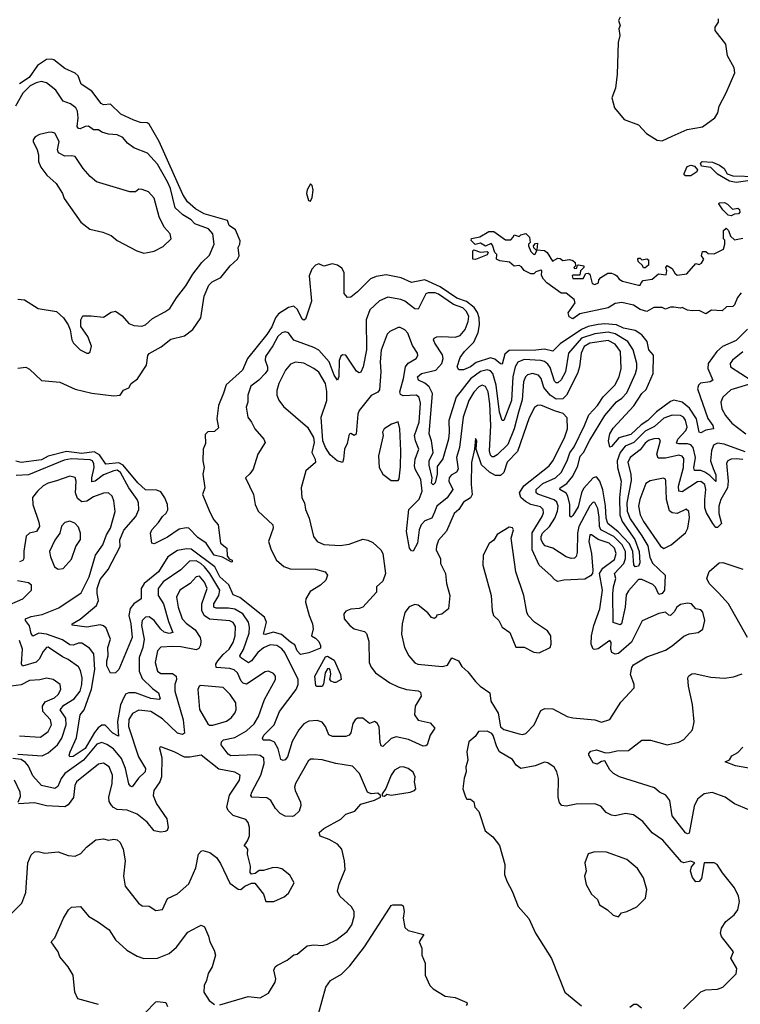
# Model space of a CAD drawing. Extents: x 1493970 to 1595317, y 729910 to 844791.
# Tile 178 of 256: x 1530706 to 1534990, y 811082 to 816939. Entities that reach past the tile are written whole.
import ezdxf

# ---------------------------------------------------------------- set-up
doc = ezdxf.new("R2010")
doc.units = 0

msp = doc.modelspace()

# ---------------------------------------------------------------- linework, layer by layer
at = {"layer": '0CON10XD'}
for points in [[(1534276.2, 816955), (1534266.2, 816935), (1534276, 816905), (1534268, 816885), (1534274.6, 816845), (1534264.2, 816804.2), (1534258.1, 816615), (1534247.3, 816532.7), (1534226.5, 816475), (1534242.2, 816415), (1534300.2, 816345), (1534385, 816313.3), (1534432.3, 816262.3), (1534495, 816222.8), (1534525, 816218.6), (1534585, 816247.1), (1534673.6, 816286.4), (1534765, 816301.9), (1534838.2, 816355), (1534855.4, 816385), (1534863.3, 816425), (1534905.3, 816504.7), (1534956.8, 816623.2), (1534953, 816653), (1534914.3, 816725), (1534903.6, 816793.6), (1534840, 816875), (1534841.2, 816895), (1534860, 816925), (1534860, 816945)], [(1530695, 814866.2), (1530741.7, 814871.7), (1530765, 814861.2), (1530835, 814793.8), (1530945, 814783.8), (1531035, 814742), (1531135, 814717.5), (1531265, 814702), (1531303.6, 814706.4), (1531323.3, 814735), (1531355, 814750), (1531368.8, 814775), (1531407.4, 814802.6), (1531459.6, 814885), (1531467.6, 814942.4), (1531475.9, 814954.1), (1531547.1, 814992.9), (1531605, 815039.3), (1531685, 815058.5), (1531735, 815096.9), (1531783.3, 815166.7), (1531803.3, 815295), (1531830.4, 815359.6), (1531849.9, 815380.1), (1531901.8, 815405), (1531956.4, 815475), (1532001.8, 815515), (1532010.5, 815535), (1532004.4, 815585), (1532015.6, 815605), (1532016.5, 815623.5), (1531988.4, 815688.4), (1531951.8, 815715), (1531941.2, 815745), (1531802.5, 815785), (1531752.2, 815815), (1531704.2, 815855), (1531675, 815899.6), (1531535, 816214.5), (1531475, 816317.5), (1531463.3, 816325), (1531425, 816328.2), (1531385, 816341.4), (1531307.1, 816377.1), (1531245, 816437.5), (1531205, 816433.3), (1531190, 816440), (1531135, 816513.4), (1531070.9, 816555), (1531053.4, 816605), (1531035, 816621.9), (1530975, 816648.1), (1530910.1, 816700.1), (1530895, 816705.2), (1530865, 816702.2), (1530812.4, 816667.6), (1530762.6, 816595), (1530705, 816558)], [(1530695, 815276), (1530735, 815273.8), (1530815, 815221.4), (1530925, 815203.8), (1530966.2, 815165), (1530993.8, 815125), (1531006, 815095), (1531015.6, 815035), (1531026.2, 815015), (1531065, 814976.1), (1531105, 814956.7), (1531115, 814955.8), (1531125.5, 814964.5), (1531132.7, 814997.3), (1531111.1, 815055), (1531070, 815115), (1531068.8, 815155), (1531082.3, 815177.7), (1531131.2, 815178.8), (1531205, 815170), (1531250.3, 815199.7), (1531275, 815206), (1531315, 815178.6), (1531355, 815131.9), (1531385, 815120), (1531433.1, 815116.9), (1531455, 815124.2), (1531495, 815162.5), (1531568.7, 815201.3), (1531599.4, 815220.6), (1531637.5, 815285), (1531694.6, 815355.4), (1531734.7, 815425.3), (1531789.5, 815495), (1531835, 815538.5), (1531862.1, 815605), (1531854.6, 815665), (1531829.1, 815695), (1531747.9, 815725), (1531725, 815749.3), (1531675, 815777.7), (1531629.5, 815819.5), (1531601.8, 815935), (1531585, 815975.3), (1531525, 816080.7), (1531465, 816145.5), (1531385, 816177.5), (1531347.8, 816205), (1531318.7, 816238.7), (1531285, 816254.5), (1531235, 816258.2), (1531195, 816269.5), (1531175, 816283.5), (1531145, 816283.6), (1531115, 816306), (1531095, 816304.2), (1531065, 816289.2), (1531055, 816291.5), (1531048.4, 816305), (1531054.6, 816355), (1531050, 816395), (1531040.6, 816415), (1531008.9, 816438.9), (1530965.3, 816455.3), (1530920.2, 816520.2), (1530865, 816564.3), (1530835, 816571.1), (1530805, 816564.5), (1530768.6, 816545), (1530725, 816501.4), (1530680.4, 816425)], [(1531445, 815551.2), (1531465, 815553.8), (1531505, 815562), (1531559.7, 815590.3), (1531606.4, 815636.4), (1531601.2, 815665), (1531565.8, 815705), (1531535.9, 815765.9), (1531505, 815877.5), (1531471.2, 815915), (1531435, 815929.2), (1531415, 815931.2), (1531394, 815916), (1531360, 815915), (1531162.5, 815975), (1531125, 816006.7), (1531083.8, 816055), (1531036.2, 816125), (1531015, 816130), (1530975, 816126.7), (1530936.9, 816146.9), (1530930.5, 816165), (1530940.8, 816215), (1530914.2, 816264.2), (1530895, 816270.8), (1530875, 816269.2), (1530824.2, 816255.8), (1530798.3, 816241.7), (1530786.7, 816225), (1530786.7, 816215), (1530810, 816165), (1530817.5, 816135), (1530817.5, 816095), (1530831.7, 816061.7), (1530867.5, 816015), (1530923.3, 815965), (1530960, 815905), (1530970, 815875), (1531031.7, 815788.3), (1531070, 815735), (1531123.9, 815693.9), (1531200, 815675), (1531250, 815655), (1531286.4, 815626.4), (1531402.5, 815565), (1531445, 815551.2)], [(1534665, 816010), (1534656.4, 816016.4), (1534656, 816025), (1534674.2, 816065.8), (1534695, 816073.8), (1534717.3, 816067.3), (1534736.2, 816046.2), (1534731.2, 816035), (1534695, 816010.8), (1534665, 816010)], [(1535035, 815980.8), (1534965, 815971.4), (1534925, 815978.8), (1534855, 816020), (1534815, 816060), (1534758.8, 816068.8), (1534753.6, 816086.4), (1534763.6, 816096.4), (1534825, 816092), (1534866.7, 816075), (1534893.9, 816053.9), (1534912.7, 816022.7), (1534945, 816010), (1535085.9, 816005.9)], [(1532435, 815860), (1532445, 815882.5), (1532450.8, 815925), (1532445, 815952.5), (1532435, 815962.5), (1532415, 815926.7), (1532411.1, 815905), (1532423, 815863), (1532435, 815860)], [(1534935, 815772.5), (1534917, 815777), (1534885, 815807.5), (1534862.5, 815845), (1534865, 815850), (1534895, 815852.5), (1534913, 815843), (1534943, 815813), (1534975, 815817.5), (1534985, 815810), (1534987.5, 815795), (1534980, 815785), (1534955, 815783.3), (1534935, 815772.5)], [(1533995, 815160.8), (1533972.7, 815172.7), (1533967.5, 815195), (1534007.5, 815255), (1534002.5, 815275), (1533955, 815312.5), (1533925, 815312.5), (1533840, 815375), (1533820, 815395), (1533808.3, 815418.3), (1533810, 815445), (1533805, 815450), (1533775, 815440), (1533761.7, 815428.3), (1533745, 815427.5), (1533705, 815447.5), (1533689.3, 815469.3), (1533675, 815477.5), (1533645, 815472.5), (1533617, 815497), (1533560, 815505), (1533540, 815515), (1533541.7, 815541.7), (1533530, 815555), (1533517.5, 815597.5), (1533508.3, 815608.3), (1533475, 815592.5), (1533445, 815610), (1533413, 815603), (1533390, 815625), (1533391.7, 815638.3), (1533441.7, 815648.3), (1533495, 815680), (1533525, 815680), (1533595, 815630), (1533625, 815630), (1533640, 815645), (1533645, 815660), (1533675, 815650), (1533685, 815660), (1533715, 815667.5), (1533737.5, 815645), (1533740, 815615), (1533730, 815605), (1533730, 815595), (1533745, 815560), (1533760, 815545), (1533767.5, 815542.5), (1533780, 815565), (1533761.7, 815581.7), (1533760, 815595), (1533771.7, 815608.3), (1533785, 815610), (1533780, 815570), (1533825, 815566.7), (1533842.5, 815555), (1533873, 815503), (1533905, 815520), (1533918.8, 815518.8), (1533935, 815507.5), (1533975, 815512.5), (1533995, 815507.5), (1534007.5, 815495), (1534010, 815475), (1534000, 815465), (1534005, 815460), (1534018.3, 815461.7), (1534021.7, 815478.3), (1534028.3, 815481.7), (1534060, 815475), (1534060, 815465), (1534040, 815445), (1534035, 815420), (1533995, 815420), (1533990, 815415), (1533995, 815400), (1534055, 815400), (1534070.7, 815429.3), (1534085, 815432.5), (1534095.9, 815425.9), (1534110, 815370), (1534125, 815363.3), (1534146.4, 815373.6), (1534148.3, 815391.7), (1534160, 815405), (1534201.7, 815431.7), (1534225, 815432.5), (1534243.6, 815423.6), (1534256.4, 815416.4), (1534270, 815395), (1534290, 815385), (1534385, 815360), (1534395, 815360), (1534400, 815375), (1534413, 815387), (1534465, 815396.7), (1534503, 815427), (1534548.3, 815421.7), (1534553.3, 815445), (1534547.5, 815465), (1534555, 815477.5), (1534585, 815460), (1534600.7, 815430.7), (1534615, 815420), (1534671.7, 815428.3), (1534725, 815490), (1534745, 815482.5), (1534758.3, 815491.7), (1534772.5, 815515), (1534760, 815535), (1534765, 815560), (1534785, 815560), (1534798.3, 815548.3), (1534835, 815547.5), (1534890, 815575), (1534897.5, 815605), (1534897, 815627), (1534890, 815635), (1534890, 815685), (1534905, 815700), (1534920, 815685), (1534931.7, 815651.7), (1534955, 815630), (1535005, 815640)], [(1533415, 815512.5), (1533400, 815515), (1533400, 815565), (1533405, 815570), (1533445, 815557.5), (1533485, 815560), (1533490, 815555), (1533485, 815540), (1533415, 815512.5)], [(1534425, 815462.5), (1534413.6, 815463.6), (1534407.5, 815477.5), (1534381.7, 815501.7), (1534380, 815515), (1534385, 815520), (1534395, 815520), (1534405, 815510), (1534435, 815517.5), (1534445, 815510), (1534445, 815480), (1534425, 815462.5)], [(1535032.1, 815097.9), (1534965, 815031.8), (1534884.6, 814995), (1534850.3, 814965), (1534798.4, 814895), (1534795.9, 814865), (1534825.7, 814795), (1534810, 814785), (1534753.2, 814776.8), (1534740.5, 814765), (1534736.2, 814743.8), (1534797.1, 814567.1), (1534825.6, 814525), (1534831.2, 814505), (1534785, 814496.9), (1534755, 814481.2), (1534745.8, 814485.8), (1534729.8, 814565), (1534688.3, 814628.3), (1534645, 814664.8), (1534595, 814675.6), (1534575, 814668.3), (1534492.4, 814607.6), (1534439.5, 814555), (1534400.5, 814529.5), (1534338.3, 814471.7), (1534267, 814453), (1534225, 814401.4), (1534215, 814397.5), (1534206, 814435), (1534213.3, 814475), (1534235, 814510), (1534357.1, 814642.9), (1534403.5, 814716.5), (1534429.5, 814740.5), (1534472.3, 814835), (1534473.1, 814943.1), (1534446.1, 814976.1), (1534436.8, 815025), (1534404.7, 815065), (1534365, 815091.4), (1534295, 815104.2), (1534253.3, 815123.3), (1534185, 815129.7), (1534145, 815126), (1534085, 815114.3), (1534045, 815096), (1533919.2, 815010.8), (1533875, 814967.5), (1533825, 814979.2), (1533774.1, 814974.1), (1533615, 814972.5), (1533589.9, 814950.1), (1533575, 814890.8), (1533565, 814892.2), (1533530.9, 814920.9), (1533505, 814927.6), (1533419.1, 814900.9), (1533385, 814874.3), (1533345, 814857.5), (1533316.4, 814856.4), (1533306.2, 814875), (1533325, 814930), (1533350.5, 814965), (1533405, 815020.4), (1533431.6, 815078.4), (1533439.5, 815125), (1533438.1, 815165), (1533428.1, 815198.1), (1533407.4, 815227.4), (1533362.3, 815262.3), (1533305, 815282.6), (1533205, 815350), (1533115, 815391.5), (1533035, 815375.4), (1532974.8, 815404.8), (1532885, 815421.6), (1532825, 815411.5), (1532792.4, 815397.6), (1532715, 815320), (1532675, 815288.8), (1532655, 815286.2), (1532635, 815310), (1532635.5, 815435), (1532621.4, 815461.4), (1532595, 815480), (1532562.9, 815487.1), (1532515, 815473.1), (1532485, 815488), (1532465, 815480), (1532442.9, 815455), (1532426.9, 815415), (1532440, 815265), (1532405, 815157.5), (1532395, 815151.2), (1532385, 815158.8), (1532357.5, 815215), (1532335, 815234.6), (1532305, 815228.2), (1532245, 815190.2), (1532226, 815165), (1532205, 815112.9), (1532175, 815067.3), (1532060.7, 814925), (1532030.4, 814855), (1531933.4, 814766.6), (1531918, 814718)], [(1535019.4, 814369.4), (1534894.4, 814415), (1534855, 814421.3), (1534831.3, 814408.6), (1534818, 814375), (1534813.5, 814315), (1534829.3, 814269.3), (1534845, 814232), (1534845, 814192), (1534808.7, 814228.7), (1534778.7, 814248.7), (1534755, 814257.4), (1534717.6, 814257.6), (1534713.9, 814273.9), (1534723.3, 814335), (1534710.3, 814395), (1534695, 814409.7), (1534675, 814416.8), (1534625, 814415.8), (1534611, 814421), (1534618.4, 814445), (1534665.7, 814495), (1534674.3, 814515), (1534665, 814557.5), (1534652.9, 814575), (1534635, 814585.3), (1534585, 814586.6), (1534535, 814569.4), (1534479.7, 814520.3), (1534425, 814492.3), (1534357.2, 814425), (1534305, 814403), (1534274.8, 814365), (1534257.4, 814315), (1534259.1, 814275), (1534281.5, 814195), (1534271.1, 814095), (1534272.8, 813995), (1534288.4, 813955), (1534363.4, 813846.6), (1534387.8, 813775), (1534391.8, 813708.2), (1534385, 813688.6), (1534363.9, 813683.9), (1534357.3, 813697.3), (1534350.3, 813775), (1534331.2, 813821.2), (1534263.1, 813893.1), (1534201.6, 813941.6), (1534191.7, 813975), (1534188.1, 814048.1), (1534173, 814143), (1534155, 814193.9), (1534135, 814219.2), (1534115, 814214.4), (1534058.6, 814151.4), (1534045.7, 814125), (1534025, 814041.8), (1533995, 813990), (1533985, 813980), (1533976.9, 813986.9), (1533975.7, 814055), (1533965.2, 814105), (1533953.7, 814123.7), (1533916.5, 814145), (1533919.1, 814155), (1533958.6, 814181.4), (1533993.3, 814225), (1534024.6, 814285.4), (1534037.4, 814342.6), (1534057.8, 814365), (1534095, 814437.8), (1534184.4, 814585.6), (1534254.3, 814665.7), (1534285, 814687.5), (1534315, 814720), (1534367.6, 814835), (1534375.7, 814865), (1534374.4, 814895), (1534353.6, 814975), (1534321.2, 815025), (1534245, 815071.5), (1534205, 815080.6), (1534125, 815070.9), (1534045, 815045.9), (1533968, 814955), (1533950.2, 814845), (1533925, 814797.5), (1533905, 814780), (1533895, 814779.6), (1533885, 814788.5), (1533859.6, 814869.6), (1533845, 814890.4), (1533825, 814905.2), (1533805, 814911.3), (1533705, 814917.5), (1533667.1, 814902.9), (1533651.3, 814875), (1533638, 814815), (1533629.7, 814675), (1533585, 814555.8), (1533574.6, 814554.6), (1533559.3, 814605), (1533537.8, 814765), (1533517.8, 814835), (1533505, 814849.8), (1533485, 814856.9), (1533445, 814847.2), (1533385, 814803.4), (1533300.5, 814695), (1533256.2, 814555), (1533259.4, 814485), (1533254.4, 814445), (1533222, 814328), (1533188.5, 814281.5), (1533187.2, 814235), (1533175, 814184.6), (1533165, 814173.2), (1533155, 814183.3), (1533157.6, 814215), (1533139.6, 814289.6), (1533141.1, 814315), (1533163.3, 814365), (1533153.7, 814435), (1533140, 814475), (1533160.8, 814715), (1533140.5, 814755), (1533115, 814776.7), (1533076.9, 814795), (1533071.1, 814815), (1533095, 814835.2), (1533179.1, 814855), (1533216, 814895), (1533223, 814925), (1533219.6, 814945), (1533173.5, 815015), (1533166.4, 815035), (1533169.4, 815045), (1533185, 815052.7), (1533214.8, 815055.2), (1533295, 815050), (1533325, 815061.4), (1533355, 815097.5), (1533372.8, 815145), (1533375.6, 815175), (1533360, 815205), (1533340.4, 815225), (1533285, 815244.7), (1533195, 815306.4), (1533175, 815313.8), (1533135, 815315.6), (1533121.4, 815308.6), (1533075, 815218.2), (1533055, 815219.1), (1533029.7, 815239.7), (1532995, 815265.4), (1532971.2, 815275), (1532895, 815288.5), (1532845, 815266.7), (1532786.8, 815213.2), (1532765.9, 815155), (1532768, 814975), (1532748, 814875), (1532735, 814842.9), (1532725, 814838.6), (1532707.9, 814847.9), (1532645, 814943.3), (1532625, 814946.2), (1532615, 814938.8), (1532605, 814912.5), (1532603.9, 814816.1), (1532595, 814796), (1532574.8, 814825), (1532546.1, 814905), (1532485, 814973.2), (1532455, 814990.2), (1532335, 815033.6), (1532305, 815076.5), (1532285, 815083.5), (1532265, 815076.4), (1532241.3, 815055), (1532211.5, 814998.5), (1532168, 814935), (1532165.3, 814915), (1532179.5, 814875)], [(1534995.9, 815314.1), (1534972.5, 815287.5), (1534955.8, 815244.2), (1534945, 815232.5), (1534908.3, 815231.7), (1534881.7, 815208.3), (1534818.3, 815211.7), (1534785, 815190), (1534745, 815210), (1534705, 815207.5), (1534675, 815212.5), (1534645, 815227.5), (1534635, 815222.5), (1534595, 815230), (1534575, 815230), (1534545, 815217.5), (1534525, 815227.5), (1534475, 815226.7), (1534435, 815203.3), (1534395, 815216.2), (1534355, 815242), (1534285, 815258), (1534245, 815252), (1534205, 815226.2), (1534035, 815188.8), (1533995, 815160.8)], [(1534827.1, 813942.9), (1534789.8, 814005), (1534779.2, 814035), (1534778.2, 814085), (1534785.8, 814145), (1534778.5, 814175), (1534755, 814191.7), (1534735, 814190.9), (1534645, 814131.6), (1534625, 814134.5), (1534623.1, 814165), (1534652.3, 814275), (1534655, 814328.6), (1534643.3, 814343.3), (1534625, 814348.2), (1534545, 814331.8), (1534500.8, 814330.8), (1534494.4, 814355), (1534516, 814436), (1534505, 814447.5), (1534475, 814447.1), (1534445, 814436.1), (1534425, 814420), (1534395, 814381.6), (1534335.4, 814334.6), (1534322.1, 814305), (1534339.5, 814235), (1534341.4, 814198.6), (1534316, 814065), (1534317.1, 814015), (1534335, 813970.7), (1534405, 813869.8), (1534439.9, 813809.9), (1534452, 813742), (1534467, 813707), (1534543.8, 813635), (1534539.2, 813545), (1534525, 813526.7), (1534505, 813520), (1534485, 813563.1), (1534468.9, 813578.9), (1534405, 813610.2), (1534385, 813609.5), (1534325, 813542), (1534311.3, 813518.7), (1534305.1, 813444.9), (1534283.9, 813346.1), (1534275, 813339.5), (1534234.1, 813354.1), (1534231.5, 813525), (1534235.1, 813565), (1534249.2, 813615), (1534241.9, 813645), (1534297.7, 813705), (1534307.6, 813735), (1534307.4, 813775), (1534288.5, 813815), (1534237.3, 813865), (1534160.6, 813905), (1534153.5, 813925), (1534150.1, 813980.1), (1534142.4, 814032.4), (1534125, 814067.8), (1534115, 814069.5), (1534095, 814047.3), (1534029.5, 813925), (1534022.8, 813885), (1534019.9, 813770.1), (1534014.1, 813745.9), (1534004, 813736), (1533985, 813734.1), (1533955, 813743.6), (1533875.2, 813795.2), (1533829.4, 813809.4), (1533815, 813824.6), (1533806.9, 813846.9), (1533805.7, 813865), (1533813, 813885), (1533855.6, 813924.4), (1533887.3, 813975), (1533903, 814015), (1533906.7, 814045), (1533898.5, 814068.5), (1533883.8, 814083.8), (1533787, 814117), (1533775.8, 814125.8), (1533776.7, 814145), (1533815, 814181.1), (1533890.4, 814215), (1533924.3, 814245), (1533959.8, 814315), (1533976.4, 814363.6), (1534001.9, 814398.1), (1534064.6, 814525.4), (1534090.1, 814589.9), (1534140.3, 814645), (1534175, 814696), (1534243.6, 814765), (1534270.2, 814815), (1534282.3, 814865), (1534277.1, 814965), (1534245, 815008.8), (1534205, 815030.1), (1534095, 815015.4), (1534061.6, 814995), (1534044.1, 814955), (1534034, 814875), (1534022, 814835), (1533956, 814705), (1533935, 814684.4), (1533895, 814682.2), (1533858.9, 814705), (1533821.9, 814751.9), (1533805.6, 814805.6), (1533791.1, 814825), (1533755, 814835.3), (1533725, 814826.8), (1533713.7, 814815), (1533701.2, 814785), (1533692.3, 814677.7), (1533670.5, 814605), (1533645, 814505.5), (1533607.2, 814412.8), (1533545, 814351.6), (1533525, 814338.5), (1533515, 814339.1), (1533505, 814349.4), (1533499.8, 814375), (1533507, 814525), (1533501.4, 814655), (1533490.3, 814725), (1533475, 814757.5), (1533455, 814764.7), (1533435, 814756.3), (1533405, 814723.6), (1533375.6, 814675), (1533341.4, 814575), (1533320.9, 814395), (1533303.3, 814335), (1533312, 814265), (1533302.1, 814247.9), (1533270.1, 814229.9), (1533258.2, 814215), (1533257.5, 814195), (1533280, 814145), (1533246.8, 814095), (1533185.2, 814045), (1533171, 814009), (1533155.8, 813974.2), (1533115, 813958.6), (1533092.6, 813935), (1533080.3, 813905), (1533071.1, 813825), (1533045, 813777.5), (1533035, 813780), (1533024, 813795), (1533006.3, 813895), (1533019.8, 814025), (1533081.8, 814088.2), (1533098.9, 814135), (1533090.3, 814205), (1533056.4, 814265), (1533052.3, 814285), (1533056.9, 814325), (1533079.3, 814385), (1533058.3, 814435), (1533053.8, 814465), (1533080.4, 814545), (1533088.4, 814658.4), (1533081.5, 814691.5), (1533065.6, 814705), (1532985, 814701.2), (1532969.8, 814709.8), (1532965.3, 814725.3), (1532987.4, 814805), (1532998.6, 814875), (1533015, 814896.2), (1533063.1, 814925), (1533072.7, 814942.7), (1533071.5, 814955), (1533041.8, 815001.8), (1533013.8, 815073.8), (1532995, 815094.2), (1532968.3, 815108.3), (1532955, 815108.9), (1532906.1, 815083.9), (1532890.9, 815069.1), (1532855.8, 814974.2), (1532848.2, 814905), (1532852.1, 814845), (1532845, 814738), (1532835, 814723.6), (1532795, 814704.6), (1532724.8, 814615.2), (1532716.8, 814593.2), (1532705.4, 814474.6), (1532695, 814466.2), (1532675, 814478), (1532665, 814473.8), (1532652.4, 814417.6), (1532637.3, 814385), (1532631.5, 814325), (1532624.1, 814305.9), (1532592.5, 814315), (1532551.1, 814351.1), (1532523.1, 814395), (1532508.9, 814435), (1532497.7, 814575), (1532532.2, 814675), (1532532.8, 814727.2), (1532524.8, 814775), (1532485, 814842.1), (1532455, 814865.4), (1532395, 814895.3), (1532345, 814902), (1532315, 814890.9), (1532285.3, 814855), (1532245.9, 814775), (1532234.6, 814734.6), (1532234.6, 814705), (1532245.9, 814675.9), (1532275, 814639.4), (1532418, 814515), (1532452, 814455), (1532456.2, 814425), (1532442.5, 814365), (1532462.5, 814325), (1532464, 814306), (1532406.7, 814255), (1532380, 814155), (1532384, 814095), (1532399.2, 814065), (1532404.4, 814025), (1532427.8, 813975), (1532452.5, 813865), (1532474, 813835), (1532515, 813817.5), (1532611.7, 813811.7), (1532665, 813820.4), (1532745, 813849.4), (1532775, 813844.2), (1532805, 813829.2), (1532852, 813785), (1532864.4, 813764.4), (1532880, 813645), (1532865, 813598.8), (1532828, 813565), (1532827.5, 813535), (1532745, 813445.8), (1532725, 813437.5), (1532675, 813433.3), (1532645, 813420.8), (1532632.5, 813405), (1532634.2, 813375), (1532668, 813335), (1532695, 813315.8), (1532755, 813300), (1532767.7, 813287.7), (1532782.3, 813242.3), (1532782.7, 813115), (1532795, 813087.5), (1532821.4, 813055), (1532905.8, 812995), (1532955, 812970), (1533005, 812956), (1533075, 812947.9), (1533089.6, 812939.6), (1533093.3, 812915), (1533057.8, 812855), (1533053.3, 812805), (1533075, 812772.7), (1533147.1, 812757.1), (1533173.3, 812725), (1533146.6, 812683.4), (1533127.5, 812625), (1533120.8, 812619.2), (1533105, 812617.1), (1533017, 812657), (1532945, 812673.8), (1532915, 812664.6), (1532865, 812616.9), (1532855, 812620.8), (1532849.7, 812639.7), (1532843.8, 812733.8), (1532830.4, 812755), (1532815, 812765.4), (1532785, 812752.7), (1532745, 812785.4), (1532715, 812784.5), (1532700, 812775), (1532686.4, 812753.6), (1532675, 812696.7), (1532665, 812682.5), (1532645, 812675.4), (1532565, 812674.7), (1532544.6, 812685), (1532525, 812735.7), (1532505, 812760.4), (1532475, 812770), (1532425, 812766.4), (1532395, 812750.8), (1532364.7, 812715.3), (1532325.2, 812645), (1532298.8, 812555), (1532285, 812536.9), (1532271.9, 812531.9), (1532259.3, 812539.3), (1532241.9, 812601.9), (1532221.3, 812641.3), (1532195, 812654.2), (1532154.1, 812654.1), (1532148.9, 812665), (1532156.7, 812683.3), (1532218.9, 812745), (1532250, 812825), (1532349.5, 812955), (1532362.4, 812985), (1532361, 813015), (1532281.9, 813175), (1532265, 813196.7), (1532235, 813217.8), (1532195, 813220.7), (1532155, 813202.8), (1532121.7, 813175), (1532085, 813126.1), (1532065.8, 813114.2), (1532018.9, 813145), (1532015.5, 813155.5), (1532036.7, 813193.3), (1532069.7, 813290.3), (1532073, 813325), (1532065.6, 813355), (1532033.2, 813405), (1531985, 813432), (1531948.3, 813438.3), (1531875, 813438), (1531859.3, 813445), (1531860.4, 813465), (1531890.5, 813515), (1531896.1, 813545), (1531836, 813646), (1531804.6, 813684.6), (1531783.8, 813705), (1531755, 813720.3), (1531715, 813717.5), (1531665, 813666.4), (1531559.7, 813595), (1531528.4, 813555), (1531530.2, 813515), (1531560.2, 813465), (1531590.2, 813360.2), (1531616.4, 813293.6), (1531595, 813288.5), (1531565, 813296.7), (1531545, 813313.4), (1531505.8, 813365.8), (1531475, 813387.3), (1531455, 813385.3), (1531433.9, 813365), (1531430, 813335), (1531446.1, 813255), (1531438.9, 813205), (1531417, 813145), (1531416.1, 813063.9), (1531435, 813021.4), (1531495, 812960.7), (1531531.6, 812935), (1531541.1, 812898.9), (1531535, 812894.7), (1531485, 812901.6), (1531395, 812934.3), (1531355, 812935.3), (1531335, 812926.5), (1531314.9, 812885), (1531306, 812864), (1531288.3, 812765), (1531293.3, 812676.7), (1531260, 812695), (1531215, 812743.4), (1531195, 812742.2), (1531173, 812727), (1531150.3, 812699.7), (1531095, 812603.3), (1531025, 812556.2), (1531004.4, 812554.4), (1531000.6, 812565), (1531005.5, 812585), (1531043, 812667), (1531065.5, 812805), (1531089.3, 812835), (1531132.9, 812957.1), (1531153, 813075), (1531147.7, 813167.7), (1531121.1, 813201.1), (1531075, 813231.3), (1531055, 813231.4), (1531025, 813219.4), (1531005, 813220.4), (1530961.4, 813251.4), (1530865, 813284.6), (1530820.2, 813289.8), (1530785, 813271.5), (1530775, 813287.5), (1530764.8, 813334.8), (1530740.6, 813365), (1530740.8, 813375), (1530775, 813390), (1530839.7, 813400.3), (1530939.2, 813440.8), (1531070.8, 813529.2), (1531119.6, 813625), (1531157.7, 813755), (1531200.2, 813815), (1531222.4, 813875), (1531245.3, 813915), (1531273.3, 814013.3), (1531266.6, 814076.6), (1531255, 814106), (1531235, 814124.4), (1531205, 814123.4), (1531145, 814101.4), (1531104.4, 814075), (1531075, 814072.3), (1531050.7, 814090.7), (1531038.1, 814125), (1531042.1, 814195), (1531035, 814217.1), (1531005, 814224.5), (1530925.5, 814195.5), (1530875, 814181.8), (1530845, 814166.1), (1530811.2, 814135), (1530782.5, 814097.5), (1530784.7, 814054.7), (1530820.5, 813950.5), (1530823.4, 813925), (1530805.2, 813894.8), (1530765, 813884.7), (1530745, 813866.7), (1530731.3, 813778.7), (1530731.5, 813735), (1530725, 813721.5), (1530705, 813713.6)], [(1535005.7, 814964.3), (1534944.4, 814915), (1534928.9, 814895), (1534931.4, 814875), (1535053.6, 814795)], [(1532179.5, 814875), (1532179.2, 814855), (1532165.9, 814835), (1532127.6, 814795), (1532081, 814759), (1532062.3, 814705), (1532061.5, 814665), (1532053.3, 814635), (1532061.9, 814575), (1532084.4, 814545), (1532103.6, 814505), (1532156.7, 814445), (1532165.7, 814425), (1532122.7, 814355), (1532093.1, 814265), (1532075, 814238), (1532048.8, 814215), (1532095.7, 814115), (1532105.8, 814055), (1532122.9, 814015), (1532211.2, 813935), (1532212.5, 813915), (1532184.4, 813835), (1532201.9, 813785), (1532232.9, 813725), (1532276.3, 813686.3), (1532313.3, 813673.3), (1532465, 813670), (1532522.5, 813655), (1532536.2, 813635), (1532526.2, 813605), (1532493.8, 813575), (1532432.6, 813537.4), (1532408, 813495), (1532405.8, 813475), (1532426.5, 813395), (1532447.7, 813345), (1532450.9, 813315), (1532440, 813275), (1532465, 813261.2), (1532485, 813240), (1532495, 813217.5), (1532495, 813200), (1532425, 813172.5), (1532375, 813162.5), (1532355, 813184.2), (1532341.7, 813221.7), (1532315, 813236.6), (1532262.5, 813282.5), (1532215, 813296.2), (1532165, 813282.5), (1532154.8, 813284.8), (1532173.2, 813355), (1532162.4, 813385), (1532015, 813503.2), (1531975, 813519.1), (1531948.5, 813578.5), (1531896.2, 813625), (1531865.6, 813685.6), (1531725, 813789.2), (1531697.4, 813792.6), (1531645, 813781.8), (1531586.2, 813745), (1531531, 813655), (1531445.2, 813585), (1531427.6, 813555), (1531428.9, 813495), (1531385, 813464.5), (1531363.1, 813436.9), (1531355.2, 813395), (1531367.2, 813345), (1531375, 813263.8), (1531296, 813075), (1531275, 813054), (1531245, 813052.5), (1531223.8, 813095), (1531223.3, 813125), (1531231.8, 813155), (1531230, 813205), (1531246, 813255), (1531220.6, 813320.6), (1531205, 813333.8), (1531185, 813340), (1531105, 813326.3), (1531018.3, 813338.3), (1531017.5, 813345), (1531065.9, 813374.1), (1531163.5, 813455), (1531173.8, 813485), (1531165.8, 813525.8), (1531166.3, 813555), (1531185, 813608.8), (1531231.5, 813668.5), (1531303.2, 813805), (1531300.7, 813845), (1531325, 813903.3), (1531397.5, 813985), (1531413.9, 814025), (1531412.7, 814065), (1531404.1, 814085), (1531354, 814154), (1531305, 814245.2), (1531285, 814259.3), (1531265.8, 814255.8), (1531205, 814231.4), (1531155, 814194.3), (1531135, 814190.6), (1531134.4, 814214.4), (1531148.5, 814275), (1531147.8, 814297.8), (1531139.7, 814315), (1531125, 814320.5), (1531013.6, 814326.4), (1530971.5, 814318.5), (1530757.9, 814232.1), (1530685, 814227.3)], [(1535058.5, 814775), (1534932.8, 814737.2), (1534885.4, 814695), (1534874.7, 814665), (1534880.3, 814625), (1534902.3, 814585), (1534940.2, 814540.2), (1535021.8, 814475)], [(1531918, 814718), (1531887.5, 814645), (1531878, 814565), (1531888, 814512), (1531865, 814488.8), (1531825, 814487.1), (1531808.1, 814471.9), (1531811.1, 814418.9), (1531797.5, 814385), (1531795.5, 814315), (1531803.5, 814275), (1531794.6, 814235.4), (1531806.9, 814155), (1531793.3, 814115), (1531838.6, 814005), (1531860, 813965), (1531885.8, 813935), (1531900, 813825), (1531938.1, 813795), (1531940, 813750), (1531951.7, 813731.7), (1531970, 813725), (1531970, 813715), (1531965, 813712.5), (1531911.3, 813741.3), (1531862.5, 813755), (1531815, 813826.2), (1531765, 813860), (1531712.5, 813915), (1531695, 813917.1), (1531655, 813908.1), (1531585, 813862), (1531505, 813822), (1531492.5, 813825), (1531483.3, 813885), (1531491.2, 813905), (1531531.9, 813948.1), (1531554.3, 813985), (1531576.9, 814003.1), (1531586.2, 814023.8), (1531583.9, 814055), (1531568.8, 814095), (1531545, 814130.5), (1531521.1, 814141.1), (1531455, 814142.9), (1531408.2, 814185), (1531320.5, 814290.5), (1531295, 814302.8), (1531219.2, 814295), (1531181, 814351), (1531148.6, 814368.6), (1531075, 814359.5), (1530985, 814370), (1530875, 814343.3), (1530835, 814320.4), (1530715, 814305.5), (1530682.6, 814312.6)], [(1533695, 812688), (1533715, 812694.2), (1533765, 812744), (1533805, 812830), (1533827.6, 812842.4), (1533875, 812840), (1533961.2, 812795), (1533995, 812787.5), (1534124.4, 812774.4), (1534165, 812760), (1534214.2, 812775.8), (1534280.2, 812879.8), (1534358.8, 812965), (1534358.8, 812985), (1534338, 813045), (1534344.4, 813085), (1534355, 813102), (1534435, 813148.9), (1534545, 813189.5), (1534585.7, 813215), (1534655, 813272.5), (1534685, 813286.2), (1534740, 813295), (1534766.1, 813313.9), (1534778.8, 813365), (1534768, 813415), (1534755, 813428), (1534725.9, 813435.9), (1534700, 813465), (1534675, 813469.2), (1534635, 813461.4), (1534612.5, 813445), (1534596.2, 813416.2), (1534575, 813395.6), (1534565, 813397.1), (1534545, 813414.4), (1534505, 813406.4), (1534407, 813363), (1534342.5, 813237.5), (1534265, 813170), (1534245, 813165.4), (1534226, 813176), (1534220.4, 813195), (1534222.9, 813235), (1534215, 813247.1), (1534145, 813197.3), (1534125, 813192.1), (1534116, 813196), (1534103.2, 813225), (1534104.8, 813275), (1534118.6, 813335), (1534155.2, 813434.8), (1534169.8, 813545), (1534152.5, 813645), (1534172.4, 813677.6), (1534241.5, 813728.5), (1534252.8, 813765), (1534241.5, 813795), (1534210.2, 813825), (1534145, 813847), (1534105, 813875.6), (1534095, 813875.8), (1534089.2, 813835), (1534106.1, 813765), (1534113.8, 813665), (1534110.5, 813645), (1534099.3, 813630.7), (1534065, 813611.5), (1533940, 813605), (1533905, 813597.9), (1533887, 813607), (1533864.2, 813634.2), (1533794.3, 813694.3), (1533752.5, 813785), (1533753.4, 813886.6), (1533812, 813985), (1533819.8, 814005), (1533818.9, 814025), (1533801.9, 814041.9), (1533745, 814056.1), (1533712.9, 814072.9), (1533685, 814097.5), (1533676.9, 814125), (1533702.8, 814167.2), (1533853.7, 814286.3), (1533875, 814316.2), (1533945, 814452.9), (1533962.3, 814505), (1533961.5, 814571.5), (1533936.7, 814596.7), (1533885, 814612.9), (1533805, 814646.4), (1533784.7, 814645.3), (1533767.4, 814632.6), (1533735, 814571.1), (1533665, 814370), (1533603.5, 814306.5), (1533583.8, 814245), (1533565, 814227.7), (1533535, 814228.6), (1533498, 814248), (1533452.2, 814292.2), (1533420, 814385), (1533423.3, 814435), (1533415, 814447.5), (1533408.8, 814385), (1533391.2, 814305), (1533389.1, 814175), (1533395.8, 814115), (1533385.2, 814094.8), (1533345, 814069.1), (1533317.1, 814025), (1533288.3, 814001.7), (1533242.9, 813897.1), (1533195, 813843.8), (1533182.9, 813807.1), (1533182.5, 813785), (1533208.3, 813731.7), (1533207.5, 813705), (1533236.8, 813645), (1533243.1, 813585), (1533263.5, 813515), (1533256, 813435), (1533215, 813403.3), (1533185, 813397.5), (1533182.5, 813385), (1533172.5, 813377.5), (1533155, 813383.1), (1533131.8, 813411.8), (1533075, 813455.8), (1533055, 813460.8), (1533022.3, 813447.7), (1532996.6, 813413.4), (1532978.9, 813345), (1532975.4, 813285), (1532994.6, 813204.6), (1533019.5, 813155), (1533055, 813113.6), (1533073.3, 813105), (1533218.3, 813091.7), (1533250, 813100), (1533275, 813143.3), (1533315, 813125.8), (1533335, 813091.2), (1533370.9, 813060.9), (1533415, 813002.5), (1533442.5, 812975), (1533500, 812935), (1533507.1, 812885), (1533550, 812815), (1533563.9, 812733.9), (1533585, 812717.5), (1533675, 812690.8), (1533695, 812688)], [(1532955, 814198.8), (1532962.3, 814207.7), (1532970.5, 814279.5), (1532972.7, 814375), (1532965.5, 814505.5), (1532955, 814547.5), (1532917.3, 814532.7), (1532872.5, 814505), (1532863.6, 814486.4), (1532866.7, 814465), (1532838.6, 814345), (1532842.9, 814275), (1532864.3, 814235), (1532915, 814199.2), (1532955, 814198.8)], [(1535005, 814322.9), (1534965, 814328.1), (1534935.2, 814324.8), (1534914.8, 814315.2), (1534907.9, 814302.1), (1534917.5, 814195), (1534913.2, 814155), (1534874.8, 814085), (1534861.4, 814045), (1534862.5, 814002.5), (1534877.2, 813942.8), (1534855, 813918.9), (1534845, 813919.4), (1534827.1, 813942.9)], [(1534535, 813794.3), (1534578.8, 813815), (1534665, 813888), (1534677.8, 813915), (1534688.5, 813978.5), (1534683, 814013), (1534667.1, 814027.1), (1534615, 814001.8), (1534585, 814006.1), (1534568.7, 814018.7), (1534550.7, 814085), (1534547.3, 814197.3), (1534545, 814206), (1534532.7, 814212.7), (1534453.8, 814196.2), (1534428.9, 814181.1), (1534392.4, 814085), (1534385.2, 814045), (1534394.8, 813995), (1534415, 813954.7), (1534515, 813807.5), (1534535, 813794.3)], [(1530935, 813671.2), (1530965, 813674.2), (1531015, 813730), (1531040.5, 813805), (1531067, 813847), (1531067.5, 813885), (1531055, 813920), (1531033.3, 813945), (1531005, 813955.8), (1530975, 813948.8), (1530955, 813926.2), (1530943.8, 813885), (1530915, 813844.2), (1530884.3, 813775), (1530889.2, 813745), (1530913.8, 813685), (1530935, 813671.2)], [(1533795, 813173.8), (1533858.8, 813205), (1533866.2, 813225), (1533863.3, 813275), (1533843.9, 813303.9), (1533765.7, 813355.7), (1533728.8, 813395), (1533720, 813415), (1533702.5, 813515), (1533655.7, 813655.7), (1533628, 813855), (1533641.2, 813905), (1533635, 813916.7), (1533615, 813920), (1533545, 813876.2), (1533525, 813843.3), (1533496, 813824), (1533460.8, 813755), (1533458.8, 813695), (1533508.8, 813515), (1533513.9, 813423.9), (1533523.3, 813395), (1533553.8, 813365), (1533575, 813326.7), (1533620, 813295), (1533655, 813206.7), (1533705, 813207.5), (1533763, 813177), (1533795, 813173.8)], [(1535033.1, 813265), (1534918.9, 813465), (1534861, 813531), (1534805.7, 813585), (1534790.8, 813615), (1534805, 813657.5), (1534865, 813709.4), (1534885, 813711.1), (1535005, 813670.4)], [(1530615, 813447.3), (1530724, 813495), (1530776.2, 813545), (1530776.7, 813575), (1530758.7, 813588.7), (1530692.2, 813602.2)], [(1531895, 811080), (1532065, 811128), (1532135, 811121.2), (1532185, 811148), (1532225.7, 811215), (1532228.6, 811235), (1532216, 811285), (1532224.2, 811305), (1532235, 811314.2), (1532295.5, 811344.5), (1532335, 811376), (1532355, 811381.2), (1532415, 811429.4), (1532455, 811435.6), (1532505, 811432.2), (1532535, 811439.4), (1532586, 811464), (1532653.8, 811516.2), (1532681.1, 811555), (1532694.5, 811605), (1532693.5, 811635), (1532678.3, 811661.7), (1532609.2, 811725), (1532595.6, 811755), (1532605, 811796.7), (1532640, 811885), (1532637.1, 811935), (1532622, 812005), (1532594.4, 812034.4), (1532545, 812062.9), (1532493.2, 812083.2), (1532486.7, 812105), (1532515, 812128.8), (1532615.5, 812184.5), (1532645.8, 812214.2), (1532698.3, 812231.7), (1532735, 812273.8), (1532815, 812296.7), (1532850, 812315), (1532850, 812325), (1532835, 812337.5), (1532796.4, 812333.6), (1532773.3, 812345), (1532725.4, 812455.4), (1532685, 812499.5), (1532585, 812514.5), (1532505, 812536.6), (1532455, 812540.9), (1532435, 812540), (1532421.3, 812528.7), (1532346.1, 812395), (1532340.4, 812375), (1532343.9, 812355), (1532375.6, 812285), (1532377.1, 812265), (1532367.9, 812232.1), (1532336.8, 812203.2), (1532325, 812200), (1532285, 812201.2), (1532255, 812217.9), (1532227.5, 812247.5), (1532198.2, 812295), (1532175, 812311.4), (1532085.4, 812315.4), (1532079.5, 812325), (1532085.9, 812345), (1532139.8, 812445), (1532158.9, 812515), (1532156.7, 812546.7), (1532135, 812561.6), (1532106.7, 812566.7), (1531960.3, 812560.3), (1531945, 812569.5), (1531903.8, 812625), (1531905.4, 812644.6), (1531918.6, 812655), (1531985, 812670.2), (1532055, 812709.5), (1532099.1, 812750.9), (1532126.6, 812795), (1532161.3, 812895), (1532226.9, 813015), (1532226.9, 813035), (1532215, 813050.8), (1532185, 813064.2), (1532165, 813060), (1532055, 812987.4), (1532035, 812993.7), (1532023.2, 813005), (1532000, 813055), (1531981.8, 813071.8), (1531955, 813079.5), (1531874.4, 813085), (1531871.9, 813105), (1531884.3, 813125), (1531915, 813163.7), (1531951.9, 813195), (1531975.7, 813235), (1531987.6, 813275), (1531989, 813329), (1531975, 813353.2), (1531955, 813363.2), (1531835, 813374), (1531802.9, 813395), (1531789.8, 813425), (1531789.4, 813465), (1531820, 813555), (1531805, 813593.8), (1531775, 813629.2), (1531755, 813624.5), (1531719.2, 813585), (1531658.2, 813545), (1531638.9, 813505), (1531648.1, 813445), (1531672.4, 813375), (1531695, 813350.6), (1531749.8, 813309.8), (1531778, 813265), (1531783.9, 813245), (1531780.6, 813219.4), (1531771, 813199), (1531755, 813191.6), (1531665, 813209.3), (1531615, 813210.6), (1531545, 813206.1), (1531525, 813184.4), (1531511.4, 813115), (1531524.8, 813064.8), (1531545, 813050.7), (1531615, 813051.2), (1531635.9, 813035), (1531638.6, 813015), (1531628.2, 812985), (1531628.9, 812945), (1531678.2, 812775), (1531686.7, 812695), (1531673.4, 812686.6), (1531644.5, 812695), (1531555, 812779.8), (1531485, 812825.2), (1531415, 812832.5), (1531377.2, 812812.8), (1531355, 812775.8), (1531353.5, 812735), (1531412.5, 812555), (1531454.6, 812485), (1531451.5, 812465), (1531412.9, 812427.1), (1531375, 812377.1), (1531365, 812379.4), (1531354.7, 812394.7), (1531335.8, 812485), (1531312.3, 812545), (1531263.1, 812603.1), (1531225, 812628.6), (1531195, 812639.2), (1531165, 812630.7), (1531085, 812534.1), (1530975.2, 812455), (1530953.7, 812425), (1530932.2, 812377.8), (1530915, 812366.7), (1530835.6, 812385), (1530785, 812442.2), (1530759.3, 812499.3), (1530741, 812521), (1530715, 812539.6), (1530666.2, 812545)], [(1530695, 812570), (1530840.1, 812559.9), (1530875, 812578.9), (1530930, 812625), (1530956.9, 812665), (1530982.8, 812745), (1530979.8, 812785), (1530946.9, 812835), (1530968.2, 812861.8), (1531029.8, 812900.2), (1531064.8, 812945), (1531075.9, 812985), (1531077.3, 813025), (1531067.9, 813067.9), (1531055, 813089.6), (1530995, 813134.5), (1530960, 813150), (1530875, 813206.9), (1530865, 813204.3), (1530845, 813181.1), (1530821.2, 813135), (1530805, 813118.6), (1530723.2, 813093.2), (1530717.3, 813107.3), (1530722.2, 813195), (1530706, 813246)], [(1532472.5, 812972.5), (1532467.5, 812977.5), (1532461.2, 813035), (1532525, 813150), (1532535, 813152.5), (1532575, 813128.8), (1532613.1, 813045), (1532617.5, 813015), (1532585, 812997.1), (1532575, 812995.8), (1532558, 813005), (1532549.2, 813015), (1532556.4, 813046.4), (1532551.7, 813071.7), (1532545, 813080), (1532535, 813077.5), (1532521.2, 813055), (1532513, 812987), (1532505, 812973.8), (1532472.5, 812972.5)], [(1530705, 812679.5), (1530829.2, 812670.8), (1530875, 812704.5), (1530895, 812744.3), (1530888.4, 812775), (1530843.8, 812825), (1530841.6, 812855), (1530858.1, 812881.9), (1530912.7, 812905), (1530934.1, 812925), (1530950.4, 812955), (1530946.5, 812985), (1530905, 813015.4), (1530865, 813022.7), (1530825, 813012.9), (1530765, 813009.5), (1530715, 812983.4), (1530655, 812975.3)], [(1535039.6, 812239.6), (1534955, 812274.5), (1534899.2, 812315), (1534823.4, 812343.4), (1534774.8, 812335.2), (1534736.3, 812303.7), (1534715, 812261.2), (1534685, 812100), (1534675, 812096.2), (1534665, 812102), (1534584, 812204), (1534570.5, 812295), (1534547, 812327), (1534510, 812345), (1534479.4, 812369.4), (1534270.8, 812435), (1534235.9, 812455.9), (1534215, 812477.5), (1534185, 812530), (1534165, 812527.5), (1534138.3, 812511.7), (1534115, 812519.2), (1534089.4, 812565), (1534089.2, 812575), (1534101.1, 812588.9), (1534135, 812596.7), (1534188, 812578), (1534215, 812580), (1534255, 812589.6), (1534325, 812592.9), (1534405, 812654.2), (1534455, 812653.1), (1534555, 812625.7), (1534625, 812641.8), (1534655, 812656.7), (1534705.4, 812714.6), (1534716.3, 812763.7), (1534706.2, 812866.2), (1534682.2, 812975), (1534678.6, 813025), (1534683.1, 813036.9), (1534701.5, 813048.5), (1534715, 813049.4), (1534815, 813028.9), (1534895, 813022.9), (1534950.3, 813029.7), (1535001.7, 813048.3)], [(1531855, 812742.7), (1531935, 812767.3), (1531964, 812786), (1531985.4, 812814.6), (1531992.2, 812835), (1531991.9, 812875), (1531958.1, 812925), (1531915, 812967.5), (1531781.7, 812978.3), (1531773.8, 812975), (1531764.3, 812955), (1531775.6, 812835.6), (1531825, 812750), (1531835, 812742.7), (1531855, 812742.7)], [(1534652.5, 811055), (1534755, 811156.7), (1534785, 811168.8), (1534855, 811172), (1534885, 811183.8), (1534965.9, 811264.1), (1534968.8, 811295), (1534933, 811357), (1534948.8, 811395), (1534878.8, 811485), (1534872.5, 811505), (1534878, 811535), (1534904.4, 811575), (1534952.5, 811615), (1534974.2, 811645), (1534984.3, 811695), (1534978.6, 811725), (1534954.4, 811774.4), (1534883.6, 811863.6), (1534852, 811915), (1534835, 811924.5), (1534775, 811924.4), (1534758.3, 811831.7), (1534745, 811813.3), (1534725, 811811.9), (1534705, 811836), (1534693.8, 811875), (1534698.8, 811901.2), (1534718.6, 811925), (1534695, 811933.5), (1534655, 811924.6), (1534639.9, 811929.9), (1534529.6, 812059.6), (1534465, 812101.8), (1534410.5, 812170.5), (1534355, 812210.5), (1534307.6, 812217.6), (1534245, 812203.9), (1534225, 812206.9), (1534192.6, 812222.6), (1534161.4, 812261.4), (1534124.5, 812274.5), (1534015, 812273.1), (1533955, 812260.4), (1533928, 812265), (1533915, 812281.2), (1533907.5, 812315), (1533908.6, 812425), (1533900, 812465), (1533882.7, 812492.7), (1533845, 812518), (1533825, 812522), (1533769.7, 812500.3), (1533685, 812485.8), (1533658, 812505), (1533635, 812538.8), (1533558.8, 812585), (1533542, 812615), (1533520.7, 812680.7), (1533513, 812693), (1533485, 812706.7), (1533433.9, 812706.1), (1533413.3, 812675), (1533376.1, 812643.9), (1533364, 812585), (1533370, 812535), (1533359.2, 812495), (1533360, 812465), (1533348.3, 812428.3), (1533340, 812365), (1533356.7, 812316.7), (1533365, 812302.5), (1533385, 812303.3), (1533405, 812287.5), (1533412.5, 812255), (1533435, 812230), (1533472.5, 812115), (1533519.5, 812079.5), (1533557.7, 812027.7), (1533590, 811915), (1533588.8, 811855), (1533601.2, 811815), (1533634, 811755), (1533670, 811665), (1533732.1, 811592.1), (1533772, 811505), (1533868, 811355), (1533946.7, 811155), (1534045, 811073.3)], [(1530658.1, 811621.9), (1530718.1, 811685), (1530742.6, 811747.4), (1530755.5, 811925), (1530775, 811971.2), (1530795, 811989.2), (1530815, 811992), (1530855, 811981.4), (1530935, 811988.6), (1530995, 811967.5), (1531035, 811963.1), (1531070.3, 811979.7), (1531103, 812017), (1531158.9, 812061.1), (1531205, 812066.7), (1531235, 812058.2), (1531265, 812065.3), (1531285, 812060.5), (1531304.2, 812045), (1531320.8, 812005), (1531332.2, 811935), (1531322.5, 811845), (1531332.5, 811785), (1531412.5, 811685), (1531435, 811668.8), (1531475, 811665.6), (1531515, 811641.4), (1531554.3, 811645.7), (1531585, 811712), (1531645, 811739.1), (1531711.5, 811798.5), (1531752.9, 811895), (1531770, 811975), (1531785, 811994), (1531795, 811997.1), (1531836.2, 811985), (1531875.4, 811955.4), (1531899.3, 811919.3), (1531955, 811802.5), (1532005, 811766.7), (1532020, 811765), (1532044.1, 811785.9), (1532085, 811802.5), (1532103, 811803), (1532155, 811737.5), (1532170, 811695), (1532216.1, 811693.9), (1532278.3, 811721.7), (1532305, 811743.3), (1532337.1, 811805), (1532311.1, 811851.1), (1532265, 811887.9), (1532235, 811896.5), (1532207.5, 811895), (1532155, 811878.8), (1532130.7, 811879.3), (1532105, 811860), (1532085, 811857.5), (1532077, 811867), (1532078.8, 811905), (1532060.8, 811975), (1532062.5, 812005), (1532053.3, 812016.7), (1532040, 812025), (1532060.9, 812055), (1532071.5, 812085), (1532071.5, 812135), (1532064.5, 812164.5), (1532051.2, 812181.2), (1531975, 812206.2), (1531945.3, 812235), (1531937.4, 812255), (1531954.1, 812325.9), (1532013.1, 812415), (1532017.5, 812445), (1531984.2, 812464.2), (1531890.4, 812480.4), (1531785, 812564.5), (1531717, 812553), (1531685, 812553.5), (1531625, 812585.3), (1531545, 812613.3), (1531538.3, 812611.7), (1531536.7, 812603.3), (1531550.8, 812550.8), (1531550, 812435), (1531539.4, 812405), (1531504, 812355), (1531500, 812325), (1531518.9, 812275), (1531580.8, 812185), (1531588.9, 812135), (1531583, 812117), (1531570.3, 812109.7), (1531544.4, 812105.6), (1531506, 812115), (1531464.6, 812165), (1531405, 812213.5), (1531345, 812236.9), (1531285, 812240.9), (1531263, 812253), (1531249.2, 812269.2), (1531238.4, 812288.4), (1531235.3, 812315.3), (1531255.7, 812395), (1531257.4, 812445), (1531237.7, 812495), (1531205, 812517.7), (1531175, 812511.2), (1531043.4, 812406.6), (1531034, 812385), (1531026.8, 812313.2), (1530995, 812268.8), (1530975, 812257.2), (1530865, 812263.6), (1530795, 812280.3), (1530700, 812275)], [(1535085, 812480), (1534961.7, 812501.7), (1534900, 812525), (1534925, 812537.5), (1534939.3, 812560.7), (1534975, 812580), (1535005, 812612.5)], [(1532875, 812320), (1532888.3, 812331.7), (1532915, 812326.2), (1533026.4, 812343.6), (1533053.3, 812355), (1533061.2, 812365), (1533053.8, 812405), (1533056.9, 812435), (1533045, 812463.8), (1533015, 812485.8), (1532985, 812495.8), (1532965, 812494), (1532935, 812476), (1532914.2, 812445), (1532883.6, 812366.4), (1532860, 812335), (1532861.7, 812321.7), (1532875, 812320)], [(1530696.7, 812285), (1530710.7, 812319.3), (1530709.2, 812345), (1530675, 812415.5)], [(1534265, 811602.5), (1534284.1, 811625.9), (1534315.9, 811634.1), (1534375, 811662), (1534427, 811713), (1534433.8, 811766.2), (1534414.3, 811835), (1534379.4, 811889.4), (1534315, 811944.2), (1534195, 811987.5), (1534125, 811988.8), (1534085, 811976.7), (1534066.1, 811923.9), (1534073.8, 811875), (1534064, 811845), (1534073.8, 811795), (1534105, 811737.5), (1534140, 811705), (1534153.3, 811673.3), (1534200, 811645), (1534235, 811613.3), (1534265, 811602.5)], [(1531175, 811080.9), (1531052, 811115), (1531034.5, 811155), (1531023.1, 811255), (1530995, 811306), (1530944.2, 811365), (1530934.2, 811394.2), (1530893.3, 811455), (1530915, 811477.5), (1530965.8, 811594.2), (1530996.1, 811643.9), (1531015, 811660), (1531067.5, 811665), (1531115, 811606.2), (1531175, 811571.9), (1531237.5, 811525), (1531275, 811466), (1531342.9, 811405), (1531405, 811367.9), (1531445, 811355.5), (1531525, 811356.5), (1531594.2, 811385), (1531637.4, 811422.6), (1531705, 811511.9), (1531765, 811543.3), (1531785, 811553.3), (1531805, 811542.5), (1531828.8, 811488.8), (1531836, 811455), (1531862, 811405), (1531869.2, 811375), (1531850, 811305), (1531825.8, 811265), (1531817.5, 811225), (1531802.5, 811195), (1531800, 811155), (1531833.3, 811105), (1531865, 811082)], [(1532482, 811025), (1532525.9, 811184.1), (1532554, 811225), (1532618.3, 811261.7), (1532669.2, 811310.8), (1532756.6, 811423.4), (1532903.6, 811653.6), (1532915, 811670), (1532925, 811673.3), (1532975, 811673.3), (1532985, 811667.5), (1532992, 811635), (1532986.2, 811595), (1532995, 811540), (1533015, 811522.5), (1533108.3, 811498.3), (1533080, 811455), (1533097, 811417), (1533097.5, 811375), (1533116.4, 811326.4), (1533116.7, 811255), (1533144.2, 811194.2), (1533164.2, 811174.2), (1533235, 811131.2), (1533295, 811123.8), (1533363.6, 811093.6), (1533366.7, 811085), (1533361.2, 811075)], [(1531450.7, 811029.3), (1531515, 811096.7), (1531525, 811100), (1531575, 811092.5), (1531585, 811070)], [(1534332.5, 811065), (1534357, 811083), (1534375, 811082.5), (1534401.7, 811061.7)]]:
    msp.add_lwpolyline(points, dxfattribs=at)

doc.saveas('drawing.dxf')
